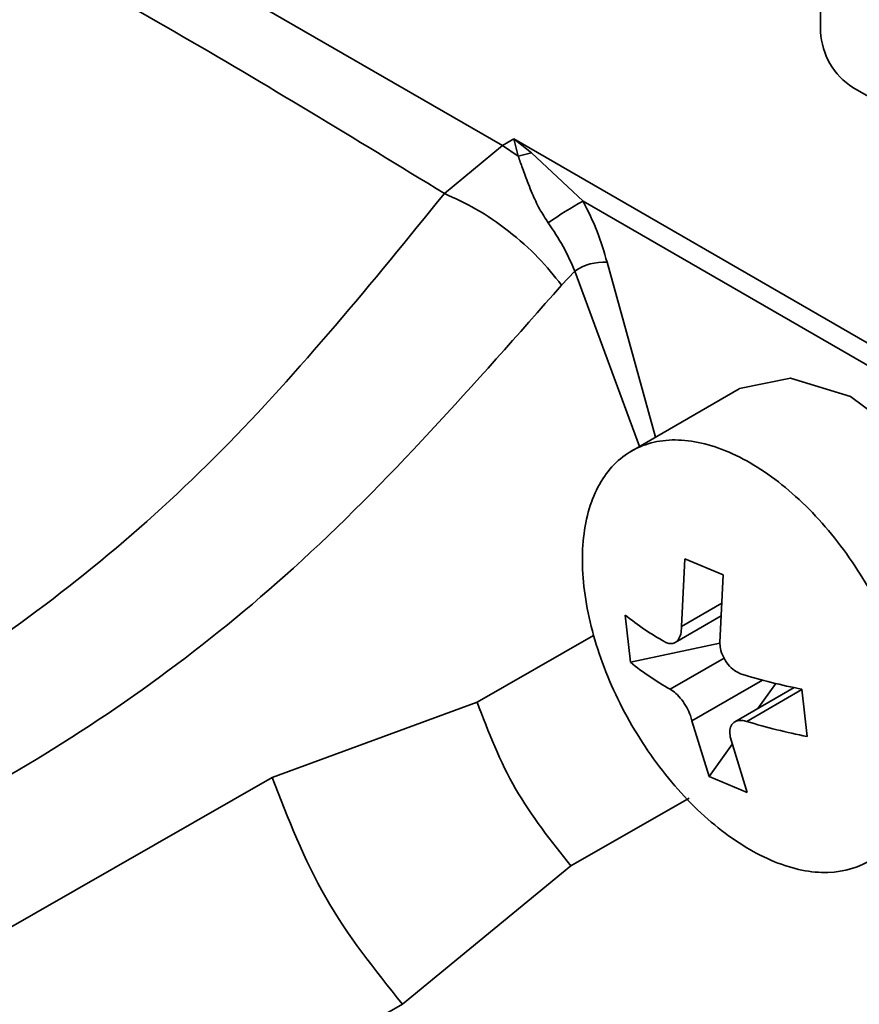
# Model space of a CAD drawing. Header units: millimetres. Extents: x 0 to 420, y 0 to 297.
# Tile 70 of 119: x 268.94 to 273.55, y 134.22 to 139.62. Entities that reach past the tile are written whole.
import ezdxf

# ---------------------------------------------------------------- set-up
doc = ezdxf.new("R2010")
doc.units = ezdxf.units.MM

msp = doc.modelspace()

# ---------------------------------------------------------------- linework, layer by layer
at = {"color": 7, "linetype": 'Continuous', "lineweight": 35}
for p, q in [((271.5875, 138.934), (268.6292, 140.6418)), ((273.3334, 139.5578), (273.3334, 139.7007)), ((274.1508, 138.8817), (273.5101, 139.2516)), ((271.5875, 138.934), (271.6502, 138.9699)), ((271.6502, 138.9699), (273.671, 137.8033)), ((271.6502, 138.9699), (271.7483, 138.8926)), ((271.6749, 138.8752), (271.6502, 138.9699)), ((271.5875, 138.934), (271.27, 138.6699)), ((271.6749, 138.8752), (271.5875, 138.934)), ((271.6749, 138.8752), (271.7483, 138.8926)), ((271.7483, 138.8926), (272.0305, 138.6284)), ((273.6178, 137.7121), (272.0305, 138.6284)), ((271.9121, 138.1678), (271.9851, 138.2439)), ((272.8867, 137.5982), (272.296, 137.2572)), ((272.5704, 136.2951), (272.5893, 136.6655)), ((272.7995, 136.5772), (272.5893, 136.6655)), ((272.7995, 136.5772), (272.7806, 136.2068)), ((272.2618, 136.3572), (272.2904, 136.0979)), ((272.5353, 136.2065), (272.788, 136.3523)), ((272.781, 136.2031), (272.2904, 136.0979)), ((273.188, 135.9589), (272.8629, 135.7712)), ((272.9892, 135.8441), (273.0878, 135.9813)), ((273.2588, 135.6911), (273.2302, 135.9504)), ((271.4487, 135.8784), (270.3251, 135.4658)), ((272.7211, 135.4711), (272.6276, 135.7766)), ((272.8378, 135.6883), (272.9313, 135.3828)), ((272.7211, 135.4711), (272.8496, 135.6498)), ((272.7211, 135.4711), (272.9313, 135.3828)), ((271.0391, 134.2219), (271.9637, 134.9811)), ((271.0391, 134.2219), (266.7488, 131.7668))]:
    msp.add_line(p, q, dxfattribs=at)
at = {"color": 8, "linetype": 'Continuous', "lineweight": 35}
for p, q in [((272.1617, 138.2927), (272.4283, 137.3336)), ((271.9851, 138.2439), (272.3394, 137.2823)), ((272.5704, 136.2951), (272.7916, 136.4228)), ((272.0884, 136.2444), (271.4487, 135.8784)), ((272.5082, 135.9504), (272.8039, 136.1211)), ((273.0145, 136), (272.6276, 135.7766)), ((273.2304, 135.948), (272.9286, 135.7738)), ((266.1299, 133.0652), (270.3251, 135.4658)), ((271.9637, 134.9811), (272.6114, 135.3517))]:
    msp.add_line(p, q, dxfattribs=at)
at = {"color": 7, "linetype": 'Continuous', "lineweight": 35, "flags": 128}
msp.add_lwpolyline([(272.8867, 137.5982), (272.8888, 137.5994), (273.1681, 137.6575), (273.4972, 137.5556), (273.8317, 137.3074), (274.1262, 136.9463), (274.3412, 136.5213), (274.4475, 136.0897)], dxfattribs=at)
at = {"color": 7, "linetype": 'Continuous', "lineweight": 35}
for centre, radius, start, end in [((273.7172, 139.5752), 0.3842, 182.6055, 237.3951), ((272.7903, 137.2019), 1.6162, 118.0413, 126.0415), ((272.1415, 138.0223), 0.2712, 85.7247, 125.2127), ((273.1787, 137.4759), 1.4464, 230.6632, 241.0979), ((273.2073, 137.2166), 1.4464, 230.6631, 241.0981), ((273.8241, 139.0238), 3.1303, 252.8297, 259.0631), ((273.8527, 138.7647), 3.1304, 252.8298, 259.063)]:
    msp.add_arc(centre, radius, start, end, dxfattribs=at)
for points, knots in [([(268.2772, 140.3976), (268.7847, 140.1214), (269.7995, 139.5691), (270.7798, 138.9697), (271.27, 138.6699)], [0, 0, 0, 0, 0.499991, 1, 1, 1, 1]), ([(271.8394, 138.5087), (271.8229, 138.5341), (271.7885, 138.5874), (271.7474, 138.6778), (271.7188, 138.7524), (271.6938, 138.8204), (271.6822, 138.8538), (271.6749, 138.8752)], [0, 0, 0, 0, 0.198098, 0.415151, 0.682565, 0.797612, 1, 1, 1, 1]), ([(271.27, 138.6699), (270.873, 138.1817), (270.08, 137.2064), (268.7016, 136.0745), (267.1823, 135.2621), (266.0873, 135.0954), (265.539, 135.0119)], [0, 0, 0, 0, 0.2504394, 0.5002761, 0.7498015, 1, 1, 1, 1]), ([(271.9121, 138.1678), (271.8716, 138.2184), (271.789, 138.3219), (271.6242, 138.467), (271.4449, 138.591), (271.3275, 138.644), (271.27, 138.6699)], [0, 0, 0, 0, 0.244762, 0.499996, 0.75523, 1, 1, 1, 1]), ([(272.0305, 138.6284), (272.0582, 138.5732), (272.1136, 138.4628), (272.1457, 138.3495), (272.1617, 138.2927)], [0, 0, 0, 0, 0.499156, 1, 1, 1, 1]), ([(271.9851, 138.2439), (271.9652, 138.2897), (271.9257, 138.3807), (271.868, 138.4663), (271.8394, 138.5087)], [0, 0, 0, 0, 0.50395, 1, 1, 1, 1]), ([(265.8019, 134.4747), (266.342, 134.5597), (267.415, 134.7285), (268.9848, 135.4739), (270.5212, 136.5862), (271.4353, 137.6256), (271.9121, 138.1678)], [0, 0, 0, 0, 0.238086, 0.473086, 0.725138, 1, 1, 1, 1]), ([(273.8567, 135.7486), (273.8327, 135.8792), (273.7847, 136.1403), (273.5906, 136.5425), (273.3312, 136.8952), (273.0263, 137.1627), (272.7129, 137.3136), (272.4257, 137.3313), (272.1971, 137.2137), (272.053, 136.9741), (272.0095, 136.6394), (272.0716, 136.2475), (272.2322, 135.8424), (272.4734, 135.47), (272.7678, 135.172), (273.0823, 134.9823), (273.3813, 134.9221), (273.6316, 134.9981), (273.8032, 135.2023), (273.8736, 135.4712), (273.8614, 135.6715), (273.8567, 135.7486)], [0, 0, 0, 0, 0.053689, 0.107377, 0.161066, 0.214754, 0.268444, 0.322132, 0.375821, 0.42951, 0.483198, 0.536887, 0.590576, 0.644265, 0.697954, 0.751642, 0.805331, 0.859019, 0.912708, 0.966397, 1, 1, 1, 1]), ([(272.5704, 136.2951), (272.5695, 136.2804), (272.5679, 136.2509), (272.5526, 136.2188), (272.5299, 136.2008), (272.5041, 136.1984), (272.4868, 136.2063), (272.4796, 136.2096)], [0, 0, 0, 0, 0.213491, 0.427066, 0.638944, 0.850096, 1, 1, 1, 1]), ([(272.9, 136.033), (272.8868, 136.0386), (272.8605, 136.0498), (272.825, 136.084), (272.7981, 136.1266), (272.7831, 136.1697), (272.7813, 136.1959), (272.7806, 136.2068)], [0, 0, 0, 0, 0.213508, 0.427077, 0.638952, 0.850116, 1, 1, 1, 1]), ([(272.5082, 135.9504), (272.5188, 135.9433), (272.5399, 135.9292), (272.5721, 135.893), (272.5997, 135.8508), (272.6187, 135.81), (272.625, 135.7864), (272.6276, 135.7766)], [0, 0, 0, 0, 0.213478, 0.427049, 0.638949, 0.850115, 1, 1, 1, 1]), ([(271.4487, 135.8784), (271.5116, 135.7156), (271.6375, 135.39), (271.855, 135.1174), (271.9637, 134.9811)], [0, 0, 0, 0, 0.499997, 1, 1, 1, 1]), ([(272.8378, 135.6883), (272.836, 135.7015), (272.8325, 135.728), (272.8445, 135.7582), (272.8679, 135.7766), (272.8977, 135.7813), (272.9195, 135.776), (272.9286, 135.7738)], [0, 0, 0, 0, 0.213491, 0.427066, 0.638944, 0.850096, 1, 1, 1, 1]), ([(270.3251, 135.4658), (270.4123, 135.2402), (270.5868, 134.7889), (270.8883, 134.4109), (271.0391, 134.2219)], [0, 0, 0, 0, 0.499999, 1, 1, 1, 1])]:
    msp.add_open_spline(points, degree=3, knots=knots, dxfattribs=at)

doc.saveas('drawing.dxf')
